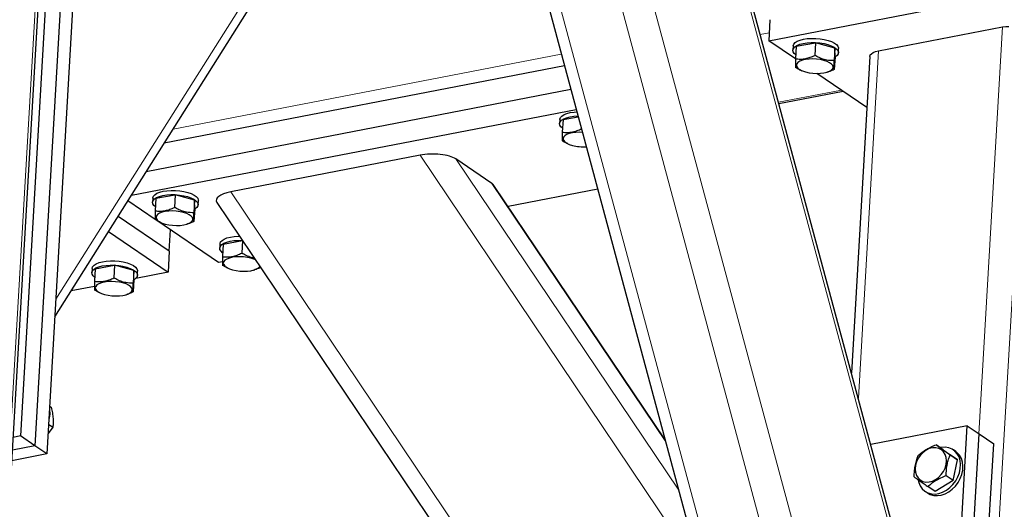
# Model space of a CAD drawing. Header units: millimetres. Extents: x 5 to 415, y 5 to 292.
# Tile 34 of 40: x 313 to 335, y 238 to 249. Entities that reach past the tile are written whole.
import ezdxf

# ---------------------------------------------------------------- set-up
doc = ezdxf.new("R2010")
doc.units = ezdxf.units.MM
doc.layers.add('TRAIT-FORT', color=4, linetype='Continuous', lineweight=25)

msp = doc.modelspace()

# ---------------------------------------------------------------- linework, layer by layer
at = {"lineweight": 18}
for p, q in [((314.56086, 262.6698), (312.67084, 230.0371)), ((322.95351, 256.40176), (314.21485, 242.53882)), ((325.1333, 254.38588), (332.40368, 227.38493)), ((325.82549, 254.44722), (332.87454, 228.26828)), ((323.80672, 254.33753), (331.13036, 227.13882)), ((328.39348, 252.69954), (333.24582, 234.6788)), ((329.83352, 248.3775), (329.63867, 248.33984)), ((335.48937, 248.38909), (333.60144, 215.79258)), ((334.94155, 248.50282), (334.42568, 239.59597)), ((325.28223, 247.90836), (316.78231, 246.26548)), ((332.22513, 247.97778), (331.78453, 240.3705)), ((331.41388, 247.12049), (330.03857, 246.85467)), ((322.1899, 245.69349), (328.34004, 236.5522)), ((322.97099, 245.61469), (327.85421, 238.3565)), ((318.04473, 244.89231), (329.77733, 227.4535)), ((323.75983, 245.07784), (327.56884, 239.4163))]:
    msp.add_line(p, q, dxfattribs=at)
at = {"layer": 'TRAIT-FORT', "lineweight": 25}
for p, q in [((312.73329, 229.9946), (314.62064, 262.58105)), ((314.19276, 242.15744), (323.04586, 256.20192)), ((323.59918, 254.15893), (330.78726, 227.46367)), ((314.23882, 253.33433), (313.44021, 239.54587)), ((314.55435, 253.11959), (313.75575, 239.33113)), ((314.8173, 252.94064), (314.0187, 239.15217)), ((333.21089, 235.07323), (328.49758, 252.57764)), ((329.82341, 248.2029), (335.76558, 249.35141)), ((329.85003, 248.66251), (329.82341, 248.2029)), ((332.22513, 247.97778), (334.94155, 248.50282)), ((330.40837, 247.8048), (329.82341, 248.2029)), ((330.42436, 248.08203), (330.84835, 248.15736)), ((330.84835, 248.15736), (330.83239, 247.8818)), ((331.27315, 248.04093), (330.84835, 248.15736)), ((330.35533, 248.08644), (330.35001, 247.99451)), ((330.42436, 248.08203), (330.4084, 247.80647)), ((331.27315, 248.04093), (331.25719, 247.76537)), ((331.27398, 247.84918), (331.27315, 248.04093)), ((331.34833, 247.93669), (331.35366, 248.02861)), ((331.27398, 247.84918), (331.25802, 247.57362)), ((332.03616, 247.85775), (331.63473, 240.92683)), ((325.35203, 247.64917), (316.58658, 245.95497)), ((330.52704, 247.55418), (330.55003, 247.54435)), ((331.97148, 246.74101), (330.87841, 247.48491)), ((331.09768, 247.51263), (331.11896, 247.51895)), ((325.49161, 247.13079), (316.1951, 245.33394)), ((330.04699, 246.82342), (331.4515, 247.09489)), ((315.86888, 244.81642), (325.60793, 246.6988)), ((325.25045, 246.47936), (325.24512, 246.38744)), ((325.31948, 246.47496), (325.30352, 246.1994)), ((325.31948, 246.47496), (325.65228, 246.53408)), ((325.42216, 245.94711), (325.44514, 245.93727)), ((322.1899, 245.69349), (318.04473, 244.89231)), ((323.75983, 245.07784), (322.97099, 245.61469)), ((327.55743, 239.45869), (323.80733, 245.03266)), ((326.0784, 244.95154), (324.11697, 244.57243)), ((316.39074, 244.28916), (315.79296, 244.69598)), ((316.33719, 244.75659), (316.33186, 244.66467)), ((316.40622, 244.75219), (316.39026, 244.47663)), ((316.40622, 244.75219), (316.8302, 244.82751)), ((316.8302, 244.82751), (316.81424, 244.55195)), ((317.25501, 244.71109), (316.8302, 244.82751)), ((317.25501, 244.71109), (317.23905, 244.43553)), ((317.25584, 244.51933), (317.25501, 244.71109)), ((317.33019, 244.60685), (317.33551, 244.69877)), ((317.74203, 244.65838), (329.74087, 226.82386)), ((317.25584, 244.51933), (317.23988, 244.24377)), ((316.69858, 243.59306), (315.57831, 244.35547)), ((317.77551, 243.34674), (316.42627, 244.26498)), ((315.36758, 244.02116), (316.67196, 243.13345)), ((316.5089, 244.22434), (316.53188, 244.2145)), ((316.69858, 243.59306), (316.7257, 244.0612)), ((317.07954, 244.18278), (317.10082, 244.1891)), ((317.87872, 243.75006), (318.30249, 243.82535)), ((318.30269, 243.82505), (318.28675, 243.54983)), ((316.69858, 243.59306), (316.67196, 243.13345)), ((317.80969, 243.75447), (317.80437, 243.66254)), ((317.87872, 243.75006), (317.86276, 243.4745)), ((317.8613, 243.36332), (317.77551, 243.34674)), ((315.00838, 243.21302), (315.00306, 243.1211)), ((315.07741, 243.20862), (315.06145, 242.93306)), ((315.07741, 243.20862), (315.5014, 243.28394)), ((315.5014, 243.28394), (315.48544, 243.00838)), ((315.92621, 243.16752), (315.5014, 243.28394)), ((315.92621, 243.16752), (315.91025, 242.89196)), ((315.92703, 242.97576), (315.92621, 243.16752)), ((316.00139, 243.06328), (316.00671, 243.1552)), ((317.9814, 243.22221), (318.00439, 243.21238)), ((318.55204, 243.18066), (318.57332, 243.18698)), ((315.92703, 242.97576), (315.91107, 242.7002)), ((316.67196, 243.13345), (315.96589, 242.99697)), ((315.05999, 242.82188), (314.54939, 242.72319)), ((315.18009, 242.68077), (315.20308, 242.67093)), ((315.75073, 242.63921), (315.77201, 242.64553)), ((314.0793, 240.19858), (314.11433, 240.17474)), ((314.15147, 239.74098), (314.04481, 239.60309)), ((314.05654, 239.80559), (314.15147, 239.74098)), ((334.17022, 239.76983), (332.05629, 239.36124)), ((333.37162, 225.98136), (334.17022, 239.76983)), ((334.17022, 239.76983), (334.43317, 239.59088)), ((313.44021, 239.54587), (313.28474, 239.51582)), ((313.75575, 239.33113), (313.44021, 239.54587)), ((333.63456, 225.80241), (334.43317, 239.59088)), ((334.43317, 239.59088), (334.7487, 239.37614)), ((313.75575, 239.33113), (313.26859, 239.23697)), ((314.0187, 239.15217), (313.75575, 239.33113)), ((333.64386, 239.24604), (333.48621, 239.35333)), ((333.9501, 225.58767), (334.7487, 239.37614)), ((314.0187, 239.15217), (313.25513, 239.00459)), ((333.64386, 239.24604), (333.95267, 239.02687)), ((333.95267, 239.02687), (333.79502, 239.13416)), ((333.91709, 239.20685), (333.8645, 239.24264)), ((333.86387, 238.56877), (333.95267, 239.02687)), ((333.86387, 238.56877), (333.70622, 238.67606)), ((333.46626, 238.32985), (333.30862, 238.43714)), ((333.86387, 238.56877), (333.46626, 238.32985)), ((333.24562, 238.33325), (333.29821, 238.29746))]:
    msp.add_line(p, q, dxfattribs=at)
at = {"layer": 'TRAIT-FORT', "lineweight": 25, "flags": 128}
for points in [[(334.94155, 248.50282), (335.01184, 248.51287), (335.07934, 248.51688)], [(330.41334, 247.89169), (330.378, 247.9241), (330.35525, 247.96127), (330.35035, 247.99859), (330.36348, 248.03473), (330.39417, 248.06836), (330.4413, 248.09828), (330.50317, 248.12341), (330.57754, 248.14283), (330.66174, 248.15584), (330.75271, 248.16198), (330.84716, 248.16103), (330.94169, 248.15301), (331.03287, 248.13821), (331.11741, 248.11718), (331.19226, 248.09067), (331.25471, 248.05964), (331.3025, 248.02521), (331.33391, 247.98863), (331.3478, 247.95121), (331.34366, 247.91431), (331.32165, 247.87927), (331.28257, 247.84735), (331.27356, 247.84187)], [(330.35533, 248.08644), (330.35568, 248.09052), (330.36881, 248.12665), (330.39949, 248.16028), (330.44662, 248.1902), (330.50849, 248.21533), (330.58287, 248.23475), (330.66706, 248.24777), (330.75803, 248.25391), (330.85248, 248.25295), (330.94701, 248.24493), (331.03819, 248.23014), (331.12274, 248.2091), (331.19759, 248.18259), (331.26004, 248.15156), (331.30783, 248.11713), (331.33923, 248.08055), (331.35312, 248.04313), (331.35366, 248.02861)], [(332.03616, 247.85775), (332.03629, 247.85959), (332.04664, 247.88944), (332.07194, 247.91719), (332.1112, 247.94177), (332.16293, 247.96223), (332.22513, 247.97778)], [(330.62953, 247.51701), (330.70659, 247.49986), (330.78907, 247.48902), (330.87335, 247.48493), (330.95577, 247.4878), (331.03271, 247.49749), (331.10082, 247.51357), (331.15711, 247.53535), (331.19913, 247.56187), (331.22504, 247.59198), (331.23371, 247.62435), (331.22476, 247.65758), (331.19858, 247.6902), (331.15631, 247.72081), (331.09981, 247.74805), (331.03154, 247.77073), (330.95448, 247.78788), (330.87201, 247.79873), (330.78772, 247.80281), (330.7053, 247.79994), (330.62836, 247.79026), (330.56025, 247.77417), (330.50396, 247.75239), (330.46194, 247.72587), (330.43603, 247.69577), (330.42736, 247.66339), (330.43631, 247.63017), (330.46249, 247.59754), (330.50476, 247.56694), (330.56126, 247.5397), (330.62953, 247.51701)], [(325.25045, 246.47936), (325.25079, 246.48344), (325.26392, 246.51958), (325.29461, 246.55321), (325.34174, 246.58313), (325.40361, 246.60826), (325.47799, 246.62768), (325.56218, 246.6407), (325.62226, 246.64557)], [(325.30845, 246.28462), (325.27312, 246.31703), (325.25037, 246.3542), (325.24547, 246.39152), (325.2586, 246.42765), (325.28928, 246.46129), (325.33641, 246.49121), (325.39829, 246.51633), (325.47266, 246.53576), (325.55685, 246.54877), (325.64668, 246.55488)], [(325.744, 246.19346), (325.68284, 246.19574), (325.60042, 246.19287), (325.52348, 246.18319), (325.45537, 246.1671), (325.39908, 246.14532), (325.35706, 246.1188), (325.33115, 246.0887), (325.32248, 246.05632), (325.33143, 246.0231), (325.35761, 245.99047), (325.39987, 245.95986), (325.45638, 245.93262), (325.52465, 245.90994)], [(316.33719, 244.75659), (316.33753, 244.76067), (316.35066, 244.79681), (316.38135, 244.83044), (316.42848, 244.86036), (316.49035, 244.88549), (316.56473, 244.90491), (316.64892, 244.91792), (316.73989, 244.92406), (316.83434, 244.92311), (316.92887, 244.91509), (317.02005, 244.90029), (317.1046, 244.87926), (317.17944, 244.85275), (317.24189, 244.82172), (317.28968, 244.78729), (317.32109, 244.75071), (317.33498, 244.71329), (317.33551, 244.69877)], [(316.39519, 244.56185), (316.35986, 244.59426), (316.33711, 244.63142), (316.33221, 244.66875), (316.34534, 244.70488), (316.37603, 244.73852), (316.42315, 244.76844), (316.48503, 244.79356), (316.5594, 244.81298), (316.6436, 244.826), (316.73456, 244.83214), (316.82902, 244.83118), (316.92354, 244.82316), (317.01473, 244.80837), (317.09927, 244.78734), (317.17412, 244.76083), (317.23657, 244.7298), (317.28436, 244.69537), (317.31577, 244.65878), (317.32965, 244.62137), (317.32552, 244.58447), (317.30351, 244.54943), (317.26443, 244.51751), (317.25541, 244.51203)], [(316.61139, 244.18717), (316.68845, 244.17002), (316.77092, 244.15917), (316.85521, 244.15509), (316.93763, 244.15796), (317.01457, 244.16764), (317.08267, 244.18373), (317.13897, 244.20551), (317.18099, 244.23203), (317.2069, 244.26213), (317.21557, 244.29451), (317.20662, 244.32773), (317.18044, 244.36036), (317.13817, 244.39096), (317.08167, 244.4182), (317.01339, 244.44089), (316.93634, 244.45803), (316.85386, 244.46888), (316.76958, 244.47297), (316.68716, 244.4701), (316.61022, 244.46041), (316.54211, 244.44433), (316.48582, 244.42255), (316.4438, 244.39603), (316.41789, 244.36592), (316.40922, 244.33355), (316.41817, 244.30032), (316.44435, 244.2677), (316.48661, 244.23709), (316.54312, 244.20985), (316.61139, 244.18717)], [(317.8677, 243.55972), (317.83236, 243.59213), (317.80961, 243.6293), (317.80471, 243.66662), (317.81785, 243.70276), (317.84853, 243.73639), (317.89566, 243.76631), (317.95753, 243.79144), (318.03191, 243.81086), (318.1161, 243.82387), (318.20707, 243.83001), (318.29994, 243.82913)], [(317.80969, 243.75447), (317.81004, 243.75855), (317.82317, 243.79468), (317.85385, 243.82831), (317.90098, 243.85823), (317.96285, 243.88336), (318.03723, 243.90278), (318.12142, 243.9158), (318.21239, 243.92194), (318.2372, 243.92238)], [(315.00838, 243.21302), (315.00873, 243.2171), (315.02186, 243.25324), (315.05254, 243.28687), (315.09967, 243.31679), (315.16154, 243.34192), (315.23592, 243.36134), (315.32011, 243.37435), (315.41108, 243.3805), (315.50554, 243.37954), (315.60006, 243.37152), (315.69125, 243.35672), (315.77579, 243.33569), (315.85064, 243.30918), (315.91309, 243.27815), (315.96088, 243.24372), (315.99228, 243.20714), (316.00617, 243.16972), (316.00671, 243.1552)], [(318.58794, 243.40106), (318.55417, 243.41608), (318.4859, 243.43877), (318.40884, 243.45591), (318.32637, 243.46676), (318.24208, 243.47084), (318.15966, 243.46797), (318.08272, 243.45829), (318.01462, 243.4422), (317.95832, 243.42042), (317.9163, 243.3939), (317.89039, 243.3638), (317.88172, 243.33142), (317.89067, 243.2982), (317.91685, 243.26557), (317.95912, 243.23497), (318.01562, 243.20773), (318.0839, 243.18504), (318.0839, 243.18504)], [(315.06639, 243.01828), (315.03105, 243.05069), (315.0083, 243.08786), (315.0034, 243.12518), (315.01654, 243.16131), (315.04722, 243.19495), (315.09435, 243.22487), (315.15622, 243.24999), (315.2306, 243.26942), (315.31479, 243.28243), (315.40576, 243.28857), (315.50021, 243.28762), (315.59474, 243.27959), (315.68592, 243.2648), (315.77047, 243.24377), (315.84531, 243.21726), (315.90776, 243.18623), (315.95555, 243.1518), (315.98696, 243.11521), (316.00085, 243.0778), (315.99671, 243.0409), (315.97471, 243.00586), (315.93562, 242.97394), (315.92661, 242.96846)], [(318.0839, 243.18504), (318.16095, 243.1679), (318.24343, 243.15705), (318.32772, 243.15296), (318.41013, 243.15583), (318.48707, 243.16552), (318.55518, 243.1816), (318.61147, 243.20338), (318.65349, 243.2299), (318.67941, 243.26001), (318.68091, 243.26287)], [(315.28259, 242.6436), (315.35964, 242.62645), (315.44212, 242.6156), (315.52641, 242.61152), (315.60882, 242.61439), (315.68576, 242.62407), (315.75387, 242.64016), (315.81016, 242.66194), (315.85218, 242.68846), (315.8781, 242.71856), (315.88676, 242.75094), (315.87781, 242.78416), (315.85163, 242.81679), (315.80937, 242.84739), (315.75286, 242.87464), (315.68459, 242.89732), (315.60753, 242.91447), (315.52506, 242.92531), (315.44077, 242.9294), (315.35835, 242.92653), (315.28141, 242.91685), (315.21331, 242.90076), (315.15701, 242.87898), (315.11499, 242.85246), (315.08908, 242.82236), (315.08041, 242.78998), (315.08936, 242.75675), (315.11554, 242.72413), (315.15781, 242.69352), (315.21431, 242.66628), (315.28259, 242.6436)], [(314.07607, 240.14267), (314.07981, 240.11624), (314.08208, 240.02741)], [(314.08208, 240.02741), (314.06935, 239.93569), (314.06243, 239.90719)], [(333.60204, 239.2443), (333.54417, 239.27455), (333.47873, 239.28901), (333.40858, 239.28705), (333.33679, 239.26875), (333.26649, 239.23491), (333.20076, 239.18701), (333.14247, 239.12715), (333.09417, 239.05793), (333.05797, 238.98239), (333.03545, 238.90383), (333.02759, 238.82567), (333.03474, 238.75134), (333.05659, 238.68409), (333.09218, 238.62685), (333.13996, 238.58212), (333.19783, 238.55187), (333.26327, 238.53741), (333.33342, 238.53937), (333.40521, 238.55767), (333.4755, 238.59151), (333.54123, 238.63941), (333.59952, 238.69927), (333.64782, 238.76849), (333.68402, 238.84403), (333.70655, 238.9226), (333.7144, 239.00075), (333.70725, 239.07508), (333.6854, 239.14233), (333.64981, 239.19957), (333.60204, 239.2443)], [(333.09439, 238.5813), (333.10766, 238.52581), (333.13924, 238.45117), (333.1842, 238.38735), (333.24107, 238.3364), (333.30803, 238.29997), (333.38294, 238.27923), (333.46337, 238.27483), (333.54675, 238.28693), (333.6304, 238.31512), (333.71163, 238.35852), (333.78783, 238.41572), (333.85654, 238.48488), (333.91557, 238.56378), (333.963, 238.64989), (333.99733, 238.74043), (334.01744, 238.8325), (334.02269, 238.92314), (334.01291, 239.00943), (333.98841, 239.08861), (333.94999, 239.15812), (333.89887, 239.21573), (333.8367, 239.2596), (333.76548, 239.2883), (333.6875, 239.30093), (333.60526, 239.29706), (333.57644, 239.29192)], [(333.29821, 238.29746), (333.36062, 238.26418), (333.43553, 238.24344), (333.51596, 238.23904), (333.59934, 238.25113), (333.68299, 238.27933), (333.76422, 238.32273), (333.84042, 238.37993), (333.90913, 238.44909), (333.96816, 238.52799), (334.01559, 238.6141), (334.04992, 238.70464), (334.07003, 238.79671), (334.07528, 238.88735), (334.0655, 238.97364), (334.041, 239.05282), (334.00258, 239.12233), (333.95146, 239.17994), (333.91709, 239.20685)]]:
    msp.add_lwpolyline(points, dxfattribs=at)
at = {"layer": 'TRAIT-FORT', "lineweight": 25}
msp.add_arc((325.77418, 246.8608), 0.98306, 255.295866, 273.173631, dxfattribs=at)
for centre, start_param, end_param in [((322.45285, 245.51454), 0.46384305, 2.03463938), ((318.30767, 244.71336), 2.03463938, 3.36662302), ((323.24169, 244.97769), 0.22503036, 0.46384305)]:
    msp.add_ellipse(centre, major_axis=(0.58104, 0.00951), ratio=0.3525555, start_param=start_param, end_param=end_param, dxfattribs=at)
for points, knots in [([(330.4084, 247.80647), (330.40789, 247.77975), (330.40685, 247.72573), (330.40664, 247.66842), (330.40747, 247.63171), (330.40864, 247.62041), (330.40923, 247.61472)], [0, 0, 0, 0, 0.264604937, 0.534947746, 0.765343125, 1, 1, 1, 1]), ([(330.4084, 247.80647), (330.44462, 247.80293), (330.51783, 247.79577), (330.62763, 247.8079), (330.73363, 247.83756), (330.79927, 247.86696), (330.83239, 247.8818)], [0, 0, 0, 0, 0.26460494, 0.53494775, 0.76534313, 1, 1, 1, 1]), ([(331.25719, 247.76537), (331.20234, 247.76622), (331.11161, 247.76763), (330.98208, 247.80531), (330.89579, 247.84525), (330.84647, 247.87368), (330.83239, 247.8818)], [0, 0, 0, 0, 0.385549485, 0.637641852, 0.896546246, 1, 1, 1, 1]), ([(331.25802, 247.57362), (331.25736, 247.58018), (331.25604, 247.59345), (331.25539, 247.63585), (331.25582, 247.69445), (331.25673, 247.74158), (331.25719, 247.76537)], [0, 0, 0, 0, 0.26460494, 0.53494775, 0.76534313, 1, 1, 1, 1]), ([(330.52842, 247.55548), (330.50261, 247.56649), (330.46218, 247.58373), (330.42328, 247.60649), (330.40923, 247.61472)], [0, 0, 0, 0, 0.63859887, 1, 1, 1, 1]), ([(331.25802, 247.57362), (331.22069, 247.55576), (331.17453, 247.53369), (331.12749, 247.52279), (331.1185, 247.5207)], [0, 0, 0, 0, 0.80889393, 1, 1, 1, 1]), ([(325.30352, 246.1994), (325.30301, 246.17268), (325.30197, 246.11865), (325.30175, 246.06135), (325.30259, 246.02463), (325.30376, 246.01334), (325.30434, 246.00764)], [0, 0, 0, 0, 0.264604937, 0.534947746, 0.765343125, 1, 1, 1, 1]), ([(325.30352, 246.1994), (325.33973, 246.19586), (325.41295, 246.1887), (325.52274, 246.20083), (325.62875, 246.23049), (325.69438, 246.25989), (325.7275, 246.27472)], [0, 0, 0, 0, 0.26460494, 0.53494775, 0.76534313, 1, 1, 1, 1]), ([(325.42354, 245.94841), (325.39772, 245.95942), (325.35729, 245.97666), (325.3184, 245.99942), (325.30434, 246.00764)], [0, 0, 0, 0, 0.63859887, 1, 1, 1, 1]), ([(316.39026, 244.47663), (316.38975, 244.44991), (316.38871, 244.39588), (316.38849, 244.33858), (316.38933, 244.30186), (316.3905, 244.29057), (316.39108, 244.28487)], [0, 0, 0, 0, 0.264604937, 0.534947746, 0.765343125, 1, 1, 1, 1]), ([(316.39026, 244.47663), (316.42647, 244.47309), (316.49969, 244.46593), (316.60948, 244.47806), (316.71549, 244.50772), (316.78112, 244.53712), (316.81424, 244.55195)], [0, 0, 0, 0, 0.26460494, 0.53494775, 0.76534313, 1, 1, 1, 1]), ([(317.23905, 244.43553), (317.18419, 244.43638), (317.09347, 244.43779), (316.96394, 244.47547), (316.87764, 244.51541), (316.82832, 244.54384), (316.81424, 244.55195)], [0, 0, 0, 0, 0.385549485, 0.637641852, 0.896546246, 1, 1, 1, 1]), ([(316.51028, 244.22564), (316.48446, 244.23665), (316.44403, 244.25389), (316.40514, 244.27665), (316.39108, 244.28487)], [0, 0, 0, 0, 0.63859887, 1, 1, 1, 1]), ([(317.23988, 244.24377), (317.20254, 244.22592), (317.15639, 244.20385), (317.10935, 244.19295), (317.10036, 244.19086)], [0, 0, 0, 0, 0.80889393, 1, 1, 1, 1]), ([(317.23988, 244.24377), (317.23922, 244.25034), (317.2379, 244.26361), (317.23725, 244.30601), (317.23768, 244.3646), (317.23859, 244.41174), (317.23905, 244.43553)], [0, 0, 0, 0, 0.26460494, 0.53494775, 0.76534313, 1, 1, 1, 1]), ([(317.86276, 243.4745), (317.86225, 243.44778), (317.86122, 243.39376), (317.861, 243.33645), (317.86184, 243.29974), (317.863, 243.28844), (317.86359, 243.28275)], [0, 0, 0, 0, 0.264604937, 0.534947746, 0.765343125, 1, 1, 1, 1]), ([(317.86276, 243.4745), (317.89898, 243.47096), (317.97219, 243.4638), (318.08199, 243.47593), (318.18799, 243.50559), (318.25363, 243.53499), (318.28675, 243.54983)], [0, 0, 0, 0, 0.26460494, 0.53494775, 0.76534313, 1, 1, 1, 1]), ([(318.55881, 243.44435), (318.5547, 243.44461), (318.51463, 243.44707), (318.43636, 243.47496), (318.35016, 243.51314), (318.30083, 243.54168), (318.28675, 243.54983)], [0, 0, 0, 0, 0.04480118, 0.43669332, 0.83917516, 1, 1, 1, 1]), ([(317.98279, 243.22351), (317.95697, 243.23452), (317.91654, 243.25176), (317.87764, 243.27452), (317.86359, 243.28275)], [0, 0, 0, 0, 0.63859887, 1, 1, 1, 1]), ([(318.69891, 243.23611), (318.66604, 243.22045), (318.62435, 243.20058), (318.58185, 243.1908), (318.57286, 243.18873)], [0, 0, 0, 0, 0.78842236, 1, 1, 1, 1]), ([(315.06145, 242.93306), (315.06094, 242.90634), (315.05991, 242.85231), (315.05969, 242.79501), (315.06053, 242.75829), (315.06169, 242.747), (315.06228, 242.7413)], [0, 0, 0, 0, 0.264604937, 0.534947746, 0.765343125, 1, 1, 1, 1]), ([(315.06145, 242.93306), (315.09767, 242.92952), (315.17088, 242.92236), (315.28068, 242.93449), (315.38668, 242.96415), (315.45232, 242.99355), (315.48544, 243.00838)], [0, 0, 0, 0, 0.26460494, 0.53494775, 0.76534313, 1, 1, 1, 1]), ([(315.91025, 242.89196), (315.85539, 242.89281), (315.76466, 242.89422), (315.63513, 242.9319), (315.54884, 242.97184), (315.49952, 243.00027), (315.48544, 243.00838)], [0, 0, 0, 0, 0.385549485, 0.637641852, 0.896546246, 1, 1, 1, 1]), ([(315.18148, 242.68207), (315.15566, 242.69308), (315.11523, 242.71032), (315.07633, 242.73308), (315.06228, 242.7413)], [0, 0, 0, 0, 0.63859887, 1, 1, 1, 1]), ([(315.91107, 242.7002), (315.91042, 242.70677), (315.90909, 242.72004), (315.90844, 242.76244), (315.90887, 242.82103), (315.90979, 242.86817), (315.91025, 242.89196)], [0, 0, 0, 0, 0.26460494, 0.53494775, 0.76534313, 1, 1, 1, 1]), ([(315.91107, 242.7002), (315.87374, 242.68235), (315.82759, 242.66028), (315.78054, 242.64938), (315.77155, 242.64729)], [0, 0, 0, 0, 0.80889393, 1, 1, 1, 1]), ([(314.11433, 240.17474), (314.12332, 240.13317), (314.14149, 240.04913), (314.15541, 239.93346), (314.15838, 239.82992), (314.15379, 239.77081), (314.15147, 239.74098)], [0, 0, 0, 0, 0.26460494, 0.53494775, 0.76534313, 1, 1, 1, 1]), ([(333.0886, 239.1144), (333.11734, 239.13907), (333.17545, 239.18892), (333.27456, 239.25394), (333.37963, 239.30906), (333.45047, 239.33848), (333.48621, 239.35333)], [0, 0, 0, 0, 0.26460494, 0.53494775, 0.76534313, 1, 1, 1, 1]), ([(333.48621, 239.35333), (333.51751, 239.33088), (333.56928, 239.29375), (333.66476, 239.22603), (333.73734, 239.17478), (333.78221, 239.14318), (333.79502, 239.13416)], [0, 0, 0, 0, 0.38554949, 0.63764185, 0.89654625, 1, 1, 1, 1]), ([(333.0886, 239.1144), (333.07513, 239.07857), (333.04789, 239.00612), (333.02054, 238.88993), (333.00473, 238.77182), (333.00146, 238.69504), (332.9998, 238.65631)], [0, 0, 0, 0, 0.26460494, 0.53494775, 0.76534313, 1, 1, 1, 1]), ([(333.70622, 238.67606), (333.70816, 238.71975), (333.71209, 238.80806), (333.73091, 238.93006), (333.75924, 239.03965), (333.78302, 239.10246), (333.79502, 239.13416)], [0, 0, 0, 0, 0.26460494, 0.53494775, 0.76534313, 1, 1, 1, 1]), ([(332.9998, 238.65631), (333.03111, 238.63386), (333.08288, 238.59673), (333.17836, 238.529), (333.25094, 238.47776), (333.29581, 238.44616), (333.30862, 238.43714)], [0, 0, 0, 0, 0.38554949, 0.63764185, 0.89654625, 1, 1, 1, 1]), ([(333.70622, 238.67606), (333.66595, 238.65925), (333.58452, 238.62526), (333.47689, 238.56604), (333.38433, 238.50241), (333.33401, 238.45902), (333.30862, 238.43714)], [0, 0, 0, 0, 0.26460494, 0.53494775, 0.76534313, 1, 1, 1, 1])]:
    msp.add_open_spline(points, degree=3, knots=knots, dxfattribs=at)

doc.saveas('drawing.dxf')
